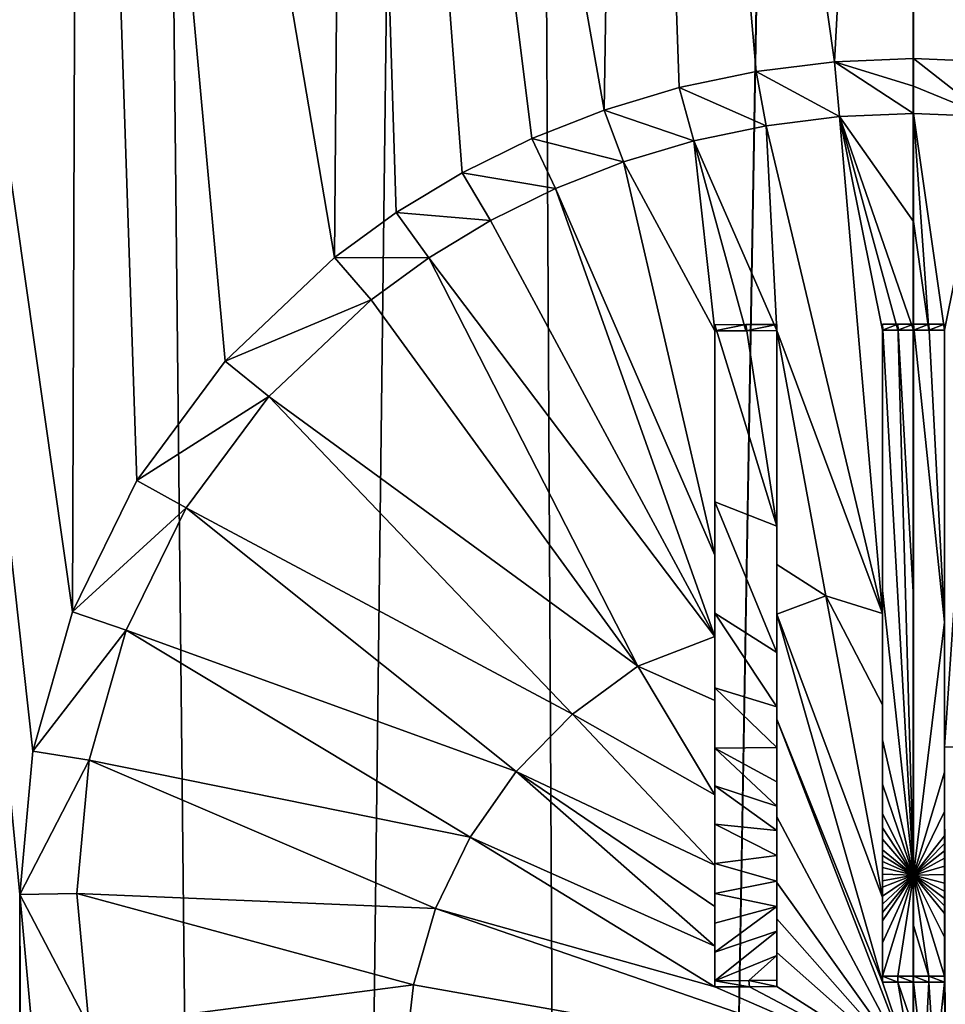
# Model space of a CAD drawing. Header units: metres. Extents: x -24 to 24, y -256 to 25.
# Tile 171 of 256: x -4.32 to 0.15, y -166.42 to -161.67. Entities that reach past the tile are written whole.
import ezdxf

# ---------------------------------------------------------------- set-up
doc = ezdxf.new("R2010")
doc.units = ezdxf.units.M
doc.layers.add('solid_DOMO_KURZ_SW0002', color=7, linetype='CONTINUOUS')

msp = doc.modelspace()

# ---------------------------------------------------------------- linework, layer by layer
at = {"layer": 'solid_DOMO_KURZ_SW0002'}
for points in [[(-4.67792, -206.809937, 136.549316), (-6.071213, -117.135773, 108.685287), (-4.044057, -117.296524, 108.175446)], [(-3.092408, -206.627472, 136.157074), (-4.67792, -206.809937, 136.549316), (-4.044057, -117.296524, 108.175446)], [(-3.092408, -206.627472, 136.157074), (-4.044057, -117.296524, 108.175446), (-2.009022, -117.392387, 107.871414)], [(-1.531003, -206.521072, 135.927597), (-3.092408, -206.627472, 136.157074), (-2.009022, -117.392387, 107.871414)], [(-1.531003, -206.521072, 135.927597), (-2.009022, -117.392387, 107.871414), (0.000003, -117.423912, 107.771416)], [(-1.531003, -206.521072, 135.927597), (0.000003, -117.423912, 107.771416), (0.000003, -117.614655, 107.831558)], [(0.000003, -205.835144, 135.647369), (0.000003, -117.614655, 107.831558), (2.008279, -117.39241, 107.871338)], [(0.000004, -206.486847, 135.852844), (0.000003, -205.835144, 135.647369), (2.008279, -117.39241, 107.871338)], [(1.532036, -206.521057, 135.927673), (0.000004, -206.486847, 135.852844), (2.008279, -117.39241, 107.871338)], [(-1.531003, -206.521072, 135.927597), (0.000003, -117.614655, 107.831558), (0.000003, -205.835144, 135.647369)], [(-0.380377, -161.86998, 154.655487), (0.00029, -154.729248, 152.404053), (-1.380836, -154.823715, 152.433014)], [(-0.380377, -161.86998, 154.655487), (0.000518, -161.854202, 154.650528), (0.00029, -154.729248, 152.404053)], [(1.131464, -161.9953, 154.694138), (1.381432, -154.823776, 152.432587), (0.00029, -154.729248, 152.404053)], [(0.759718, -161.917221, 154.669968), (1.131464, -161.9953, 154.694138), (0.00029, -154.729248, 152.404053)], [(0.381315, -161.87001, 154.65538), (0.759718, -161.917221, 154.669968), (0.00029, -154.729248, 152.404053)], [(0.000518, -161.854202, 154.650528), (0.381315, -161.87001, 154.65538), (0.00029, -154.729248, 152.404053)], [(-1.492888, -162.103485, 154.728149), (-1.380836, -154.823715, 152.433014), (-2.733851, -155.105209, 152.518951)], [(-1.492888, -162.103485, 154.728149), (-1.130478, -161.995193, 154.694473), (-1.380836, -154.823715, 152.433014)], [(-0.758784, -161.91716, 154.670197), (-0.380377, -161.86998, 154.655487), (-1.380836, -154.823715, 152.433014)], [(-1.130478, -161.995193, 154.694473), (-0.758784, -161.91716, 154.670197), (-1.380836, -154.823715, 152.433014)], [(-2.795526, -162.815475, 154.949814), (-2.733851, -155.105209, 152.518951), (-4.031269, -155.568024, 152.660294)], [(-2.795526, -162.815475, 154.949814), (-2.4973, -162.598709, 154.882278), (-2.733851, -155.105209, 152.518951)], [(-1.843247, -162.240967, 154.77092), (-1.492888, -162.103485, 154.728149), (-2.733851, -155.105209, 152.518951)], [(-2.178922, -162.40654, 154.822449), (-1.843247, -162.240967, 154.77092), (-2.733851, -155.105209, 152.518951)], [(-2.4973, -162.598709, 154.882278), (-2.178922, -162.40654, 154.822449), (-2.733851, -155.105209, 152.518951)], [(-4.062417, -164.526199, 155.484665), (-4.031269, -155.568024, 152.660294), (-5.24638, -156.202515, 152.854385)], [(-4.062417, -164.526199, 155.484665), (-3.750315, -163.892517, 155.286133), (-4.031269, -155.568024, 152.660294)], [(-3.32419, -163.316193, 155.106003), (-2.795526, -162.815475, 154.949814), (-4.031269, -155.568024, 152.660294)], [(-3.750315, -163.892517, 155.286133), (-3.32419, -163.316193, 155.106003), (-4.031269, -155.568024, 152.660294)], [(-4.316757, -165.890366, 155.913666), (-5.24638, -156.202515, 152.854385), (-4.316837, -186.013794, 162.258545)], [(-4.252791, -165.198639, 155.695847), (-4.062417, -164.526199, 155.484665), (-5.24638, -156.202515, 152.854385)], [(-4.316757, -165.890366, 155.913666), (-4.252791, -165.198639, 155.695847), (-5.24638, -156.202515, 152.854385)], [(-0.356348, -162.134918, 154.753067), (-0.380377, -161.86998, 154.655487), (-0.758784, -161.91716, 154.670197)], [(0.000518, -161.988342, 154.696335), (0.000518, -161.854202, 154.650528), (-0.380377, -161.86998, 154.655487)], [(0.000519, -162.120178, 154.748428), (0.000518, -161.988342, 154.696335), (-0.380377, -161.86998, 154.655487)], [(-0.356348, -162.134918, 154.753067), (0.000519, -162.120178, 154.748428), (-0.380377, -161.86998, 154.655487)], [(0.357695, -162.134979, 154.752975), (0.381315, -161.87001, 154.65538), (0.000518, -161.854202, 154.650528)], [(0.357695, -162.134979, 154.752975), (0.000518, -161.854202, 154.650528), (0.000518, -161.988342, 154.696335)], [(-0.711047, -162.179062, 154.76683), (-0.758784, -161.91716, 154.670197), (-1.130478, -161.995193, 154.694473)], [(-0.711047, -162.179062, 154.76683), (-0.356348, -162.134918, 154.753067), (-0.758784, -161.91716, 154.670197)], [(-1.059616, -162.252136, 154.789551), (-1.130478, -161.995193, 154.694473), (-1.492888, -162.103485, 154.728149)], [(-1.059616, -162.252136, 154.789551), (-0.711047, -162.179062, 154.76683), (-1.130478, -161.995193, 154.694473)], [(0.357695, -162.134979, 154.752975), (0.000518, -161.988342, 154.696335), (0.000519, -162.120178, 154.748428)], [(-1.399408, -162.3535, 154.821091), (-1.492888, -162.103485, 154.728149), (-1.843247, -162.240967, 154.77092)], [(-1.399408, -162.3535, 154.821091), (-1.059616, -162.252136, 154.789551), (-1.492888, -162.103485, 154.728149)], [(0.000525, -162.642014, 154.96489), (0.000519, -162.120178, 154.748428), (-0.356348, -162.134918, 154.753067)], [(0.150529, -163.166809, 155.173981), (0.357695, -162.134979, 154.752975), (0.000519, -162.120178, 154.748428)], [(0.075533, -163.166748, 155.174179), (0.150529, -163.166809, 155.173981), (0.000519, -162.120178, 154.748428)], [(0.000525, -162.642014, 154.96489), (0.075533, -163.166748, 155.174179), (0.000519, -162.120178, 154.748428)], [(-0.149465, -164.534882, 155.681915), (-0.356348, -162.134918, 154.753067), (-0.711047, -162.179062, 154.76683)], [(0.000525, -162.642014, 154.96489), (-0.356348, -162.134918, 154.753067), (0.000529, -163.166718, 155.174255)], [(-0.074479, -163.166733, 155.17421), (0.000529, -163.166718, 155.174255), (-0.356348, -162.134918, 154.753067)], [(-0.149471, -163.166794, 155.174026), (-0.074479, -163.166733, 155.17421), (-0.356348, -162.134918, 154.753067)], [(-0.149465, -164.534882, 155.681915), (-0.149471, -163.166794, 155.174026), (-0.356348, -162.134918, 154.753067)], [(0.150529, -163.166809, 155.173981), (0.150535, -165.180283, 155.902817), (0.357695, -162.134979, 154.752975)], [(0.411253, -165.177444, 155.900009), (0.357695, -162.134979, 154.752975), (0.150535, -165.180283, 155.902817)], [(-0.659472, -163.168259, 155.169373), (-0.711047, -162.179062, 154.76683), (-1.059616, -162.252136, 154.789551)], [(-0.659472, -163.168259, 155.169373), (-0.149465, -164.534882, 155.681915), (-0.711047, -162.179062, 154.76683)], [(-1.727804, -162.482193, 154.861115), (-1.843247, -162.240967, 154.77092), (-2.178922, -162.40654, 154.822449)], [(-1.727804, -162.482193, 154.861115), (-1.399408, -162.3535, 154.821091), (-1.843247, -162.240967, 154.77092)], [(-0.959473, -163.169998, 155.163864), (-1.059616, -162.252136, 154.789551), (-1.399408, -162.3535, 154.821091)], [(-0.809671, -163.169052, 155.16687), (-0.659472, -163.168259, 155.169373), (-1.059616, -162.252136, 154.789551)], [(-0.959473, -163.169998, 155.163864), (-0.809671, -163.169052, 155.16687), (-1.059616, -162.252136, 154.789551)], [(-0.959468, -164.251892, 155.570007), (-1.399408, -162.3535, 154.821091), (-1.727804, -162.482193, 154.861115)], [(-0.959468, -164.251892, 155.570007), (-0.959473, -163.169998, 155.163864), (-1.399408, -162.3535, 154.821091)], [(-2.042238, -162.6371, 154.909317), (-2.178922, -162.40654, 154.822449), (-2.4973, -162.598709, 154.882278)], [(-2.042238, -162.6371, 154.909317), (-1.727804, -162.482193, 154.861115), (-2.178922, -162.40654, 154.822449)], [(-0.959467, -164.64595, 155.709534), (-1.727804, -162.482193, 154.861115), (-2.042238, -162.6371, 154.909317)], [(-0.959467, -164.64595, 155.709534), (-0.959468, -164.251892, 155.570007), (-1.727804, -162.482193, 154.861115)], [(-2.340267, -162.816757, 154.965256), (-2.4973, -162.598709, 154.882278), (-2.795526, -162.815475, 154.949814)], [(-2.340267, -162.816757, 154.965256), (-2.042238, -162.6371, 154.909317), (-2.4973, -162.598709, 154.882278)], [(-0.959467, -164.64595, 155.709534), (-2.042238, -162.6371, 154.909317), (-2.340267, -162.816757, 154.965256)], [(0.000525, -162.642014, 154.96489), (0.000529, -163.166718, 155.174255), (0.075533, -163.166748, 155.174179)], [(-2.619354, -163.019363, 155.028366), (-2.795526, -162.815475, 154.949814), (-3.32419, -163.316193, 155.106003)], [(-2.619354, -163.019363, 155.028366), (-2.340267, -162.816757, 154.965256), (-2.795526, -162.815475, 154.949814)], [(-1.330157, -164.789398, 155.74855), (-2.340267, -162.816757, 154.965256), (-2.619354, -163.019363, 155.028366)], [(-1.330157, -164.789398, 155.74855), (-0.959467, -164.64595, 155.709534), (-2.340267, -162.816757, 154.965256)], [(-3.11366, -163.486923, 155.174225), (-2.619354, -163.019363, 155.028366), (-3.32419, -163.316193, 155.106003)], [(-1.330157, -164.789398, 155.74855), (-2.619354, -163.019363, 155.028366), (-3.11366, -163.486923, 155.174225)], [(-0.809644, -163.138901, 155.262482), (-0.809671, -163.169052, 155.16687), (-0.959473, -163.169998, 155.163864)], [(-0.809644, -163.138901, 155.262482), (-0.959473, -163.169998, 155.163864), (-0.959457, -163.139847, 155.259476)], [(-0.959457, -163.139847, 155.259476), (-0.959473, -163.169998, 155.163864), (-0.959468, -164.251892, 155.570007)], [(-0.959457, -163.139847, 155.259476), (-0.959468, -164.251892, 155.570007), (-0.959453, -163.994553, 155.583023)], [(-0.659451, -164.113068, 155.632339), (-0.809644, -163.138901, 155.262482), (-0.959457, -163.139847, 155.259476)], [(-0.659451, -164.113068, 155.632339), (-0.959457, -163.139847, 155.259476), (-0.959453, -163.994553, 155.583023)], [(-0.659456, -163.138107, 155.264984), (-0.659472, -163.168259, 155.169373), (-0.809671, -163.169052, 155.16687)], [(-0.659456, -163.138107, 155.264984), (-0.809671, -163.169052, 155.16687), (-0.809644, -163.138901, 155.262482)], [(-0.659451, -164.113068, 155.632339), (-0.659456, -163.138107, 155.264984), (-0.809644, -163.138901, 155.262482)], [(-0.659451, -164.113068, 155.632339), (-0.659472, -163.168259, 155.169373), (-0.659456, -163.138107, 155.264984)], [(-0.074469, -163.136597, 155.269791), (-0.074479, -163.166733, 155.17421), (-0.149471, -163.166794, 155.174026)], [(-0.074469, -163.136597, 155.269791), (-0.149471, -163.166794, 155.174026), (-0.149456, -163.136658, 155.269623)], [(-0.149456, -163.136658, 155.269623), (-0.149471, -163.166794, 155.174026), (-0.149465, -164.534882, 155.681915)], [(-0.149456, -163.136658, 155.269623), (-0.149465, -164.534882, 155.681915), (-0.14945, -164.42392, 155.748825)], [(0.000548, -165.797501, 156.20842), (-0.074469, -163.136597, 155.269791), (-0.149456, -163.136658, 155.269623)], [(0.000548, -165.797501, 156.20842), (-0.149456, -163.136658, 155.269623), (-0.14945, -164.42392, 155.748825)], [(0.000544, -163.136581, 155.269852), (0.000529, -163.166718, 155.174255), (-0.074479, -163.166733, 155.17421)], [(0.000544, -163.136581, 155.269852), (-0.074479, -163.166733, 155.17421), (-0.074469, -163.136597, 155.269791)], [(0.00055, -164.459137, 155.76152), (0.000544, -163.136581, 155.269852), (-0.074469, -163.136597, 155.269791)], [(0.000548, -165.797501, 156.20842), (0.00055, -164.459137, 155.76152), (-0.074469, -163.136597, 155.269791)], [(0.075558, -163.136612, 155.269775), (0.000529, -163.166718, 155.174255), (0.000544, -163.136581, 155.269852)], [(0.075558, -163.136612, 155.269775), (0.075533, -163.166748, 155.174179), (0.000529, -163.166718, 155.174255)], [(0.000548, -165.797501, 156.20842), (0.000544, -163.136581, 155.269852), (0.00055, -164.459137, 155.76152)], [(0.15055, -164.576385, 155.802368), (0.000544, -163.136581, 155.269852), (0.000548, -165.797501, 156.20842)], [(0.15055, -164.576385, 155.802368), (0.075558, -163.136612, 155.269775), (0.000544, -163.136581, 155.269852)], [(0.075558, -163.136612, 155.269775), (0.150544, -163.136673, 155.269577), (0.075533, -163.166748, 155.174179)], [(0.150544, -163.136673, 155.269577), (0.150529, -163.166809, 155.173981), (0.075533, -163.166748, 155.174179)], [(0.15055, -164.576385, 155.802368), (0.150544, -163.136673, 155.269577), (0.075558, -163.136612, 155.269775)], [(0.15055, -164.576385, 155.802368), (0.150529, -163.166809, 155.173981), (0.150544, -163.136673, 155.269577)], [(0.150529, -163.166809, 155.173981), (0.150535, -165.008942, 155.845322), (0.150535, -165.180283, 155.902817)], [(0.15055, -164.576385, 155.802368), (0.150535, -165.008942, 155.845322), (0.150529, -163.166809, 155.173981)], [(-0.659472, -163.168259, 155.169373), (-0.422824, -164.449127, 155.649734), (-0.149465, -164.534882, 155.681915)], [(-0.659472, -163.168259, 155.169373), (-0.659467, -164.297882, 155.592636), (-0.422824, -164.449127, 155.649734)], [(-0.659451, -164.113068, 155.632339), (-0.659467, -164.297882, 155.592636), (-0.659472, -163.168259, 155.169373)], [(-3.11366, -163.486923, 155.174225), (-3.32419, -163.316193, 155.106003), (-3.750315, -163.892517, 155.286133)], [(-3.511764, -164.024643, 155.342285), (-3.11366, -163.486923, 155.174225), (-3.750315, -163.892517, 155.286133)], [(-1.645545, -165.020813, 155.815704), (-3.11366, -163.486923, 155.174225), (-3.511764, -164.024643, 155.342285)], [(-1.645545, -165.020813, 155.815704), (-1.330157, -164.789398, 155.74855), (-3.11366, -163.486923, 155.174225)], [(-3.511764, -164.024643, 155.342285), (-3.750315, -163.892517, 155.286133), (-4.062417, -164.526199, 155.484665)], [(-0.959453, -163.994553, 155.583023), (-0.959468, -164.251892, 155.570007), (-0.959451, -164.533508, 155.776184)], [(-0.65945, -164.722824, 155.84816), (-0.959453, -163.994553, 155.583023), (-0.959451, -164.533508, 155.776184)], [(-0.65945, -164.722824, 155.84816), (-0.659451, -164.113068, 155.632339), (-0.959453, -163.994553, 155.583023)], [(-3.803128, -164.615479, 155.527374), (-3.511764, -164.024643, 155.342285), (-4.062417, -164.526199, 155.484665)], [(-1.918073, -165.297928, 155.896103), (-3.511764, -164.024643, 155.342285), (-3.803128, -164.615479, 155.527374)], [(-1.918073, -165.297928, 155.896103), (-1.645545, -165.020813, 155.815704), (-3.511764, -164.024643, 155.342285)], [(-0.65945, -164.722824, 155.84816), (-0.659467, -164.297882, 155.592636), (-0.659451, -164.113068, 155.632339)], [(-0.959451, -164.533508, 155.776184), (-0.959468, -164.251892, 155.570007), (-0.959467, -164.64595, 155.709534)], [(-0.659467, -164.297882, 155.592636), (-0.659466, -164.536743, 155.677414), (-0.422824, -164.449127, 155.649734)], [(-0.65945, -164.722824, 155.84816), (-0.659466, -164.536743, 155.677414), (-0.659467, -164.297882, 155.592636)], [(-0.149467, -165.90596, 156.137421), (-0.422824, -164.449127, 155.649734), (-0.659466, -164.536743, 155.677414)], [(-0.149465, -164.974854, 155.833832), (-0.149465, -164.534882, 155.681915), (-0.422824, -164.449127, 155.649734)], [(-0.149467, -165.90596, 156.137421), (-0.149465, -164.974854, 155.833832), (-0.422824, -164.449127, 155.649734)], [(-0.14945, -164.42392, 155.748825), (-0.149465, -164.534882, 155.681915), (-0.149465, -164.974854, 155.833832)], [(-0.14945, -164.42392, 155.748825), (-0.149465, -164.974854, 155.833832), (-0.14945, -165.143677, 155.996094)], [(0.000548, -165.797501, 156.20842), (-0.14945, -164.42392, 155.748825), (-0.14945, -165.143677, 155.996094)], [(-3.803128, -164.615479, 155.527374), (-4.062417, -164.526199, 155.484665), (-4.252791, -165.198639, 155.695847)], [(-0.959451, -164.533508, 155.776184), (-0.959467, -164.64595, 155.709534), (-0.959451, -164.893997, 155.900772)], [(-0.65945, -164.984726, 155.937622), (-0.959451, -164.533508, 155.776184), (-0.959451, -164.893997, 155.900772)], [(-0.65945, -164.984726, 155.937622), (-0.65945, -164.722824, 155.84816), (-0.959451, -164.533508, 155.776184)], [(-0.14947, -166.314987, 156.263199), (-0.149467, -165.90596, 156.137421), (-0.659466, -164.536743, 155.677414)], [(-0.659466, -165.044815, 155.852356), (-0.14947, -166.314987, 156.263199), (-0.659466, -164.536743, 155.677414)], [(-0.65945, -164.984726, 155.937622), (-0.659466, -165.044815, 155.852356), (-0.659466, -164.536743, 155.677414)], [(-0.65945, -164.984726, 155.937622), (-0.659466, -164.536743, 155.677414), (-0.65945, -164.722824, 155.84816)], [(0.15055, -164.576385, 155.802368), (0.000548, -165.797501, 156.20842), (0.15055, -165.300323, 156.047928)], [(0.15055, -164.576385, 155.802368), (0.15055, -165.300323, 156.047928), (0.150535, -165.008942, 155.845322)], [(-3.980695, -165.241898, 155.724106), (-3.803128, -164.615479, 155.527374), (-4.252791, -165.198639, 155.695847)], [(-2.140643, -165.613541, 155.987656), (-3.803128, -164.615479, 155.527374), (-3.980695, -165.241898, 155.724106)], [(-2.140643, -165.613541, 155.987656), (-1.918073, -165.297928, 155.896103), (-3.803128, -164.615479, 155.527374)], [(-0.959467, -164.954849, 155.815811), (-0.959467, -164.64595, 155.709534), (-1.330157, -164.789398, 155.74855)], [(-0.959451, -164.893997, 155.900772), (-0.959467, -164.64595, 155.709534), (-0.959467, -164.954849, 155.815811)], [(-0.959467, -165.410385, 155.967651), (-1.330157, -164.789398, 155.74855), (-1.645545, -165.020813, 155.815704)], [(-0.959467, -165.410385, 155.967651), (-0.959467, -164.954849, 155.815811), (-1.330157, -164.789398, 155.74855)], [(-0.959451, -164.893997, 155.900772), (-0.959467, -164.954849, 155.815811), (-0.959452, -165.184723, 155.998581)], [(-0.659451, -165.180771, 156.003326), (-0.959451, -164.893997, 155.900772), (-0.959452, -165.184723, 155.998581)], [(-0.659451, -165.180771, 156.003326), (-0.65945, -164.984726, 155.937622), (-0.959451, -164.893997, 155.900772)], [(-0.959452, -165.184723, 155.998581), (-0.959467, -164.954849, 155.815811), (-0.959467, -165.410385, 155.967651)], [(-0.959468, -165.750031, 156.077103), (-1.645545, -165.020813, 155.815704), (-1.918073, -165.297928, 155.896103)], [(-0.959468, -165.750031, 156.077103), (-0.959467, -165.410385, 155.967651), (-1.645545, -165.020813, 155.815704)], [(-0.659451, -165.180771, 156.003326), (-0.659466, -165.044815, 155.852356), (-0.65945, -164.984726, 155.937622)], [(-0.14945, -165.143677, 155.996094), (-0.149465, -164.974854, 155.833832), (-0.149467, -165.90596, 156.137421)], [(0.15055, -165.300323, 156.047928), (0.150535, -165.180283, 155.902817), (0.150535, -165.008942, 155.845322)], [(-0.659466, -165.044815, 155.852356), (-0.659467, -165.516296, 156.008194), (0.000528, -166.756058, 156.393997)], [(-0.659451, -165.463943, 156.096344), (-0.659467, -165.516296, 156.008194), (-0.659466, -165.044815, 155.852356)], [(-0.659466, -165.044815, 155.852356), (0.000528, -166.756058, 156.393997), (-0.14947, -166.314987, 156.263199)], [(-0.659451, -165.346741, 156.058121), (-0.659466, -165.044815, 155.852356), (-0.659451, -165.180771, 156.003326)], [(-0.659451, -165.463943, 156.096344), (-0.659466, -165.044815, 155.852356), (-0.659451, -165.346741, 156.058121)], [(-0.14945, -165.143677, 155.996094), (-0.149467, -165.90596, 156.137421), (-0.14945, -165.358109, 156.06694)], [(0.000548, -165.797501, 156.20842), (-0.14945, -165.143677, 155.996094), (-0.14945, -165.358109, 156.06694)], [(-3.980695, -165.241898, 155.724106), (-4.252791, -165.198639, 155.695847), (-4.316757, -165.890366, 155.913666)], [(-0.959452, -165.184723, 155.998581), (-0.959467, -165.410385, 155.967651), (-0.959452, -165.366928, 156.058685)], [(-0.659451, -165.346741, 156.058121), (-0.659451, -165.180771, 156.003326), (-0.959452, -165.184723, 155.998581)], [(-0.659451, -165.463943, 156.096344), (-0.959452, -165.184723, 155.998581), (-0.959452, -165.366928, 156.058685)], [(-0.659451, -165.463943, 156.096344), (-0.659451, -165.346741, 156.058121), (-0.959452, -165.184723, 155.998581)], [(0.150535, -165.180283, 155.902817), (0.15053, -166.315002, 156.263153), (0.154536, -166.757751, 156.394165)], [(0.150546, -166.284927, 156.358536), (0.15053, -166.315002, 156.263153), (0.150535, -165.180283, 155.902817)], [(0.411253, -165.177444, 155.900009), (0.150535, -165.180283, 155.902817), (0.154536, -166.757751, 156.394165)], [(0.150547, -166.097275, 156.301392), (0.150546, -166.284927, 156.358536), (0.150535, -165.180283, 155.902817)], [(0.150548, -165.982437, 156.265945), (0.150547, -166.097275, 156.301392), (0.150535, -165.180283, 155.902817)], [(0.150548, -165.946182, 156.254684), (0.150548, -165.982437, 156.265945), (0.150535, -165.180283, 155.902817)], [(0.150548, -165.911133, 156.243759), (0.150548, -165.946182, 156.254684), (0.150535, -165.180283, 155.902817)], [(0.150548, -165.875046, 156.232468), (0.150548, -165.911133, 156.243759), (0.150535, -165.180283, 155.902817)], [(0.150548, -165.836258, 156.220306), (0.150548, -165.875046, 156.232468), (0.150535, -165.180283, 155.902817)], [(0.150548, -165.7948, 156.20726), (0.150548, -165.836258, 156.220306), (0.150535, -165.180283, 155.902817)], [(0.150549, -165.753708, 156.194275), (0.150548, -165.7948, 156.20726), (0.150535, -165.180283, 155.902817)], [(0.150549, -165.715256, 156.182083), (0.150549, -165.753708, 156.194275), (0.150535, -165.180283, 155.902817)], [(0.150549, -165.67955, 156.170715), (0.150549, -165.715256, 156.182083), (0.150535, -165.180283, 155.902817)], [(0.150549, -165.644531, 156.159546), (0.150549, -165.67955, 156.170715), (0.150535, -165.180283, 155.902817)], [(0.150549, -165.608063, 156.147873), (0.150549, -165.644531, 156.159546), (0.150535, -165.180283, 155.902817)], [(0.150549, -165.490875, 156.110138), (0.150549, -165.608063, 156.147873), (0.150535, -165.180283, 155.902817)], [(0.15055, -165.300323, 156.047928), (0.150549, -165.490875, 156.110138), (0.150535, -165.180283, 155.902817)], [(0.411253, -165.177444, 155.900009), (0.154536, -166.757751, 156.394165), (0.205691, -166.759048, 156.394302)], [(-4.040346, -165.886032, 155.926941), (-3.980695, -165.241898, 155.724106), (-4.316757, -165.890366, 155.913666)], [(-2.30746, -165.959427, 156.087982), (-3.980695, -165.241898, 155.724106), (-4.040346, -165.886032, 155.926941)], [(-2.30746, -165.959427, 156.087982), (-2.140643, -165.613541, 155.987656), (-3.980695, -165.241898, 155.724106)], [(-0.95947, -166.14119, 156.199203), (-1.918073, -165.297928, 155.896103), (-2.140643, -165.613541, 155.987656)], [(-0.959469, -165.948868, 156.139694), (-0.959468, -165.750031, 156.077103), (-1.918073, -165.297928, 155.896103)], [(-0.95947, -166.14119, 156.199203), (-0.959469, -165.948868, 156.139694), (-1.918073, -165.297928, 155.896103)], [(0.15055, -165.300323, 156.047928), (0.000548, -165.797501, 156.20842), (0.150549, -165.490875, 156.110138)], [(-0.959452, -165.366928, 156.058685), (-0.959467, -165.410385, 155.967651), (-0.959452, -165.551331, 156.118561)], [(-0.659452, -165.58136, 156.134277), (-0.959452, -165.366928, 156.058685), (-0.959452, -165.551331, 156.118561)], [(-0.659452, -165.58136, 156.134277), (-0.659451, -165.463943, 156.096344), (-0.959452, -165.366928, 156.058685)], [(-0.14945, -165.358109, 156.06694), (-0.149467, -165.90596, 156.137421), (-0.149451, -165.50177, 156.113708)], [(0.000548, -165.797501, 156.20842), (-0.14945, -165.358109, 156.06694), (-0.149451, -165.50177, 156.113708)], [(-0.959452, -165.551331, 156.118561), (-0.959467, -165.410385, 155.967651), (-0.959468, -165.750031, 156.077103)], [(-0.659452, -165.58136, 156.134277), (-0.659467, -165.516296, 156.008194), (-0.659451, -165.463943, 156.096344)], [(0.150549, -165.490875, 156.110138), (0.000548, -165.797501, 156.20842), (0.150549, -165.608063, 156.147873)], [(-0.659467, -165.516296, 156.008194), (-0.659468, -165.83371, 156.109619), (0.000528, -166.756058, 156.393997)], [(-0.659452, -165.702225, 156.172897), (-0.659468, -165.83371, 156.109619), (-0.659467, -165.516296, 156.008194)], [(-0.659452, -165.702225, 156.172897), (-0.659467, -165.516296, 156.008194), (-0.659452, -165.58136, 156.134277)], [(-0.149451, -165.50177, 156.113708), (-0.149467, -165.90596, 156.137421), (-0.149451, -165.56897, 156.135376)], [(0.000548, -165.797501, 156.20842), (-0.149451, -165.50177, 156.113708), (-0.149451, -165.56897, 156.135376)], [(-0.959452, -165.551331, 156.118561), (-0.959468, -165.750031, 156.077103), (-0.959453, -165.741745, 156.179413)], [(-0.659452, -165.702225, 156.172897), (-0.959452, -165.551331, 156.118561), (-0.959453, -165.741745, 156.179413)], [(-0.659452, -165.702225, 156.172897), (-0.659452, -165.58136, 156.134277), (-0.959452, -165.551331, 156.118561)], [(-0.149451, -165.56897, 156.135376), (-0.149467, -165.90596, 156.137421), (-0.149451, -165.624374, 156.153152)], [(0.000548, -165.797501, 156.20842), (-0.149451, -165.56897, 156.135376), (-0.149451, -165.624374, 156.153152)], [(-0.959471, -166.337326, 156.258835), (-2.140643, -165.613541, 155.987656), (-2.30746, -165.959427, 156.087982)], [(-0.959471, -166.337326, 156.258835), (-0.95947, -166.14119, 156.199203), (-2.140643, -165.613541, 155.987656)], [(-0.149451, -165.624374, 156.153152), (-0.149467, -165.90596, 156.137421), (-0.149451, -165.676254, 156.169724)], [(0.000548, -165.797501, 156.20842), (-0.149451, -165.624374, 156.153152), (-0.149451, -165.676254, 156.169724)], [(0.150549, -165.608063, 156.147873), (0.000548, -165.797501, 156.20842), (0.150549, -165.644531, 156.159546)], [(-0.149451, -165.676254, 156.169724), (-0.149467, -165.90596, 156.137421), (-0.149451, -165.702911, 156.178207)], [(0.000548, -165.797501, 156.20842), (-0.149451, -165.676254, 156.169724), (-0.149451, -165.702911, 156.178207)], [(0.150549, -165.644531, 156.159546), (0.000548, -165.797501, 156.20842), (0.150549, -165.67955, 156.170715)], [(0.150549, -165.67955, 156.170715), (0.000548, -165.797501, 156.20842), (0.150549, -165.715256, 156.182083)], [(-0.659452, -165.825989, 156.212036), (-0.659452, -165.702225, 156.172897), (-0.959453, -165.741745, 156.179413)], [(-0.659452, -165.825989, 156.212036), (-0.659468, -165.83371, 156.109619), (-0.659452, -165.702225, 156.172897)], [(-0.149451, -165.702911, 156.178207), (-0.149467, -165.90596, 156.137421), (-0.149451, -165.731201, 156.187195)], [(-0.149451, -165.731201, 156.187195), (-0.149467, -165.90596, 156.137421), (-0.149451, -165.76149, 156.196777)], [(0.000548, -165.797501, 156.20842), (-0.149451, -165.702911, 156.178207), (-0.149451, -165.731201, 156.187195)], [(0.000548, -165.797501, 156.20842), (-0.149451, -165.731201, 156.187195), (-0.149451, -165.76149, 156.196777)], [(0.150549, -165.715256, 156.182083), (0.000548, -165.797501, 156.20842), (0.150549, -165.753708, 156.194275)], [(-0.959453, -165.741745, 156.179413), (-0.959468, -165.750031, 156.077103), (-0.959469, -165.948868, 156.139694)], [(-0.959453, -165.741745, 156.179413), (-0.959469, -165.948868, 156.139694), (-0.959454, -165.88652, 156.225006)], [(-0.659452, -165.825989, 156.212036), (-0.959453, -165.741745, 156.179413), (-0.959454, -165.88652, 156.225006)], [(-0.149451, -165.76149, 156.196777), (-0.149467, -165.90596, 156.137421), (-0.149452, -165.793304, 156.206833)], [(0.000548, -165.797501, 156.20842), (-0.149451, -165.76149, 156.196777), (-0.149452, -165.793304, 156.206833)], [(0.150549, -165.753708, 156.194275), (0.000548, -165.797501, 156.20842), (0.150548, -165.7948, 156.20726)], [(-0.659453, -165.94899, 156.250519), (-0.659452, -165.825989, 156.212036), (-0.959454, -165.88652, 156.225006)], [(-0.659453, -165.94899, 156.250519), (-0.659468, -165.83371, 156.109619), (-0.659452, -165.825989, 156.212036)], [(-0.149452, -165.793304, 156.206833), (-0.149467, -165.90596, 156.137421), (-0.149452, -165.825485, 156.216965)], [(-0.149452, -165.825485, 156.216965), (-0.149467, -165.90596, 156.137421), (-0.149452, -165.856277, 156.226639)], [(0.000548, -165.797501, 156.20842), (-0.149454, -166.284912, 156.358582), (-0.07473, -166.284851, 156.358765)], [(0.000548, -165.797501, 156.20842), (-0.149453, -166.124268, 156.309723), (-0.149454, -166.284912, 156.358582)], [(0.000548, -165.797501, 156.20842), (-0.149453, -166.018875, 156.277283), (-0.149453, -166.124268, 156.309723)], [(0.000548, -165.797501, 156.20842), (-0.149452, -165.977325, 156.264404), (-0.149453, -166.018875, 156.277283)], [(0.000548, -165.797501, 156.20842), (-0.149452, -165.793304, 156.206833), (-0.149452, -165.825485, 156.216965)], [(0.000548, -165.797501, 156.20842), (-0.149452, -165.938217, 156.252243), (-0.149452, -165.977325, 156.264404)], [(0.000548, -165.797501, 156.20842), (-0.149452, -165.898788, 156.239944), (-0.149452, -165.938217, 156.252243)], [(0.000548, -165.797501, 156.20842), (-0.149452, -165.856277, 156.226639), (-0.149452, -165.898788, 156.239944)], [(0.000548, -165.797501, 156.20842), (-0.149452, -165.825485, 156.216965), (-0.149452, -165.856277, 156.226639)], [(0.000548, -165.797501, 156.20842), (-0.07473, -166.284851, 156.358765), (0.000546, -166.284836, 156.35881)], [(0.000547, -166.040939, 156.284348), (0.000548, -165.797501, 156.20842), (0.000546, -166.284836, 156.35881)], [(0.075794, -166.284851, 156.358734), (0.000548, -165.797501, 156.20842), (0.000547, -166.040939, 156.284348)], [(0.150548, -165.7948, 156.20726), (0.000548, -165.797501, 156.20842), (0.150548, -165.836258, 156.220306)], [(0.150546, -166.284927, 156.358536), (0.000548, -165.797501, 156.20842), (0.075794, -166.284851, 156.358734)], [(0.150547, -166.097275, 156.301392), (0.000548, -165.797501, 156.20842), (0.150546, -166.284927, 156.358536)], [(0.150548, -165.982437, 156.265945), (0.000548, -165.797501, 156.20842), (0.150547, -166.097275, 156.301392)], [(0.150548, -165.946182, 156.254684), (0.000548, -165.797501, 156.20842), (0.150548, -165.982437, 156.265945)], [(0.150548, -165.911133, 156.243759), (0.000548, -165.797501, 156.20842), (0.150548, -165.946182, 156.254684)], [(0.150548, -165.875046, 156.232468), (0.000548, -165.797501, 156.20842), (0.150548, -165.911133, 156.243759)], [(0.150548, -165.836258, 156.220306), (0.000548, -165.797501, 156.20842), (0.150548, -165.875046, 156.232468)], [(-0.659468, -165.83371, 156.109619), (-0.659469, -166.008224, 156.1642), (0.000528, -166.756058, 156.393997)], [(-0.659453, -165.94899, 156.250519), (-0.659469, -166.008224, 156.1642), (-0.659468, -165.83371, 156.109619)], [(-0.149452, -165.856277, 156.226639), (-0.149467, -165.90596, 156.137421), (-0.149452, -165.898788, 156.239944)], [(-4.316757, -165.890366, 155.913666), (-4.316837, -186.013794, 162.258545), (-4.252872, -185.322067, 162.040741)], [(-3.980713, -166.530228, 156.130325), (-4.040346, -165.886032, 155.926941), (-4.316757, -165.890366, 155.913666)], [(-4.252771, -166.582077, 156.13205), (-4.316757, -165.890366, 155.913666), (-4.252872, -185.322067, 162.040741)], [(-3.980713, -166.530228, 156.130325), (-4.316757, -165.890366, 155.913666), (-4.252771, -166.582077, 156.13205)], [(-2.41418, -166.326584, 156.194458), (-4.040346, -165.886032, 155.926941), (-3.980713, -166.530228, 156.130325)], [(-2.41418, -166.326584, 156.194458), (-2.30746, -165.959427, 156.087982), (-4.040346, -165.886032, 155.926941)], [(-0.959454, -165.88652, 156.225006), (-0.959469, -165.948868, 156.139694), (-0.959454, -166.029663, 156.269516)], [(-0.659453, -165.94899, 156.250519), (-0.959454, -165.88652, 156.225006), (-0.959454, -166.029663, 156.269516)], [(-0.149452, -165.898788, 156.239944), (-0.149467, -165.90596, 156.137421), (-0.14947, -166.314987, 156.263199)], [(-0.149452, -165.898788, 156.239944), (-0.14947, -166.314987, 156.263199), (-0.149452, -165.938217, 156.252243)], [(-2.41418, -166.326584, 156.194458), (0.000528, -166.756058, 156.393997), (-2.30746, -165.959427, 156.087982)], [(-0.959471, -166.337326, 156.258835), (-2.30746, -165.959427, 156.087982), (0.000528, -166.756058, 156.393997)], [(-0.959454, -166.029663, 156.269516), (-0.959469, -165.948868, 156.139694), (-0.95947, -166.14119, 156.199203)], [(-0.659453, -165.94899, 156.250519), (-0.959454, -166.029663, 156.269516), (-0.959455, -166.169617, 156.3125)], [(-0.659454, -166.068558, 156.287537), (-0.659453, -165.94899, 156.250519), (-0.959455, -166.169617, 156.3125)], [(-0.659454, -166.068558, 156.287537), (-0.659469, -166.008224, 156.1642), (-0.659453, -165.94899, 156.250519)], [(-0.149452, -165.938217, 156.252243), (-0.14947, -166.314987, 156.263199), (-0.149452, -165.977325, 156.264404)], [(-0.659469, -166.008224, 156.1642), (-0.659469, -166.171585, 156.214539), (0.000528, -166.756058, 156.393997)], [(-0.659454, -166.068558, 156.287537), (-0.659469, -166.171585, 156.214539), (-0.659469, -166.008224, 156.1642)], [(-0.149452, -165.977325, 156.264404), (-0.14947, -166.314987, 156.263199), (-0.149453, -166.018875, 156.277283)], [(-0.149453, -166.018875, 156.277283), (-0.14947, -166.314987, 156.263199), (-0.149453, -166.124268, 156.309723)], [(-0.959454, -166.029663, 156.269516), (-0.95947, -166.14119, 156.199203), (-0.959455, -166.169617, 156.3125)], [(0.075794, -166.284851, 156.358734), (0.000547, -166.040939, 156.284348), (0.000546, -166.284836, 156.35881)], [(-0.659454, -166.068558, 156.287537), (-0.959455, -166.169617, 156.3125), (-0.959456, -166.307236, 156.354248)], [(-0.659454, -166.185928, 156.323486), (-0.659454, -166.068558, 156.287537), (-0.959456, -166.307236, 156.354248)], [(-0.659454, -166.185928, 156.323486), (-0.659469, -166.171585, 156.214539), (-0.659454, -166.068558, 156.287537)], [(-0.959455, -166.169617, 156.3125), (-0.95947, -166.14119, 156.199203), (-0.959471, -166.337326, 156.258835)], [(-0.149453, -166.124268, 156.309723), (-0.14947, -166.314987, 156.263199), (-0.149454, -166.284912, 156.358582)], [(-0.959455, -166.169617, 156.3125), (-0.959471, -166.337326, 156.258835), (-0.959456, -166.307236, 156.354248)], [(-0.659454, -166.185928, 156.323486), (-0.959456, -166.307236, 156.354248), (-0.794706, -166.306213, 156.357513)], [(-0.659454, -166.185928, 156.323486), (-0.794706, -166.306213, 156.357513), (-0.659455, -166.305511, 156.359726)], [(-0.659469, -166.171585, 156.214539), (-0.65947, -166.335587, 156.264343), (0.000528, -166.756058, 156.393997)], [(-0.659455, -166.305511, 156.359726), (-0.65947, -166.335587, 156.264343), (-0.659469, -166.171585, 156.214539)], [(-0.659454, -166.185928, 156.323486), (-0.659455, -166.305511, 156.359726), (-0.659469, -166.171585, 156.214539)], [(-0.794706, -166.306213, 156.357513), (-0.65947, -166.335587, 156.264343), (-0.659455, -166.305511, 156.359726)], [(-0.149454, -166.284912, 156.358582), (-0.14947, -166.314987, 156.263199), (-0.074735, -166.314926, 156.263382)], [(-0.149454, -166.284912, 156.358582), (-0.074735, -166.314926, 156.263382), (-0.07473, -166.284851, 156.358765)], [(-0.07473, -166.284851, 156.358765), (-0.074735, -166.314926, 156.263382), (0.000531, -166.314911, 156.263428)], [(-0.07473, -166.284851, 156.358765), (0.000531, -166.314911, 156.263428), (0.000546, -166.284836, 156.35881)], [(0.000546, -166.284836, 156.35881), (0.000531, -166.314911, 156.263428), (0.075556, -166.314926, 156.263367)], [(0.075794, -166.284851, 156.358734), (0.000546, -166.284836, 156.35881), (0.075556, -166.314926, 156.263367)], [(0.075794, -166.284851, 156.358734), (0.075556, -166.314926, 156.263367), (0.15053, -166.315002, 156.263153)], [(0.150546, -166.284927, 156.358536), (0.075794, -166.284851, 156.358734), (0.15053, -166.315002, 156.263153)], [(-2.458025, -166.705444, 156.304321), (-2.41418, -166.326584, 156.194458), (-3.980713, -166.530228, 156.130325)], [(-2.458025, -166.705444, 156.304321), (0.000528, -166.756058, 156.393997), (-2.41418, -166.326584, 156.194458)], [(-0.959456, -166.307236, 156.354248), (-0.959471, -166.337326, 156.258835), (-0.791602, -166.336273, 156.262177)], [(-0.791602, -166.336273, 156.262177), (-0.959471, -166.337326, 156.258835), (0.000528, -166.756058, 156.393997)], [(-0.959456, -166.307236, 156.354248), (-0.791602, -166.336273, 156.262177), (-0.794706, -166.306213, 156.357513)], [(-0.794706, -166.306213, 156.357513), (-0.791602, -166.336273, 156.262177), (-0.65947, -166.335587, 156.264343)], [(-0.65947, -166.335587, 156.264343), (-0.791602, -166.336273, 156.262177), (0.000528, -166.756058, 156.393997)], [(-0.074735, -166.314926, 156.263382), (-0.14947, -166.314987, 156.263199), (0.000528, -166.756058, 156.393997)], [(-0.074735, -166.314926, 156.263382), (0.000529, -166.535309, 156.329315), (0.000531, -166.314911, 156.263428)], [(-0.074735, -166.314926, 156.263382), (0.000528, -166.756058, 156.393997), (0.000529, -166.535309, 156.329315)], [(0.000531, -166.314911, 156.263428), (0.000529, -166.535309, 156.329315), (0.052058, -166.756241, 156.393997)], [(0.075556, -166.314926, 156.263367), (0.000531, -166.314911, 156.263428), (0.052058, -166.756241, 156.393997)], [(0.075556, -166.314926, 156.263367), (0.052058, -166.756241, 156.393997), (0.10337, -166.756805, 156.394058)], [(0.15053, -166.315002, 156.263153), (0.075556, -166.314926, 156.263367), (0.10337, -166.756805, 156.394058)], [(0.15053, -166.315002, 156.263153), (0.10337, -166.756805, 156.394058), (0.154536, -166.757751, 156.394165)]]:
    msp.add_3dface(points, dxfattribs=at)

doc.saveas('drawing.dxf')
